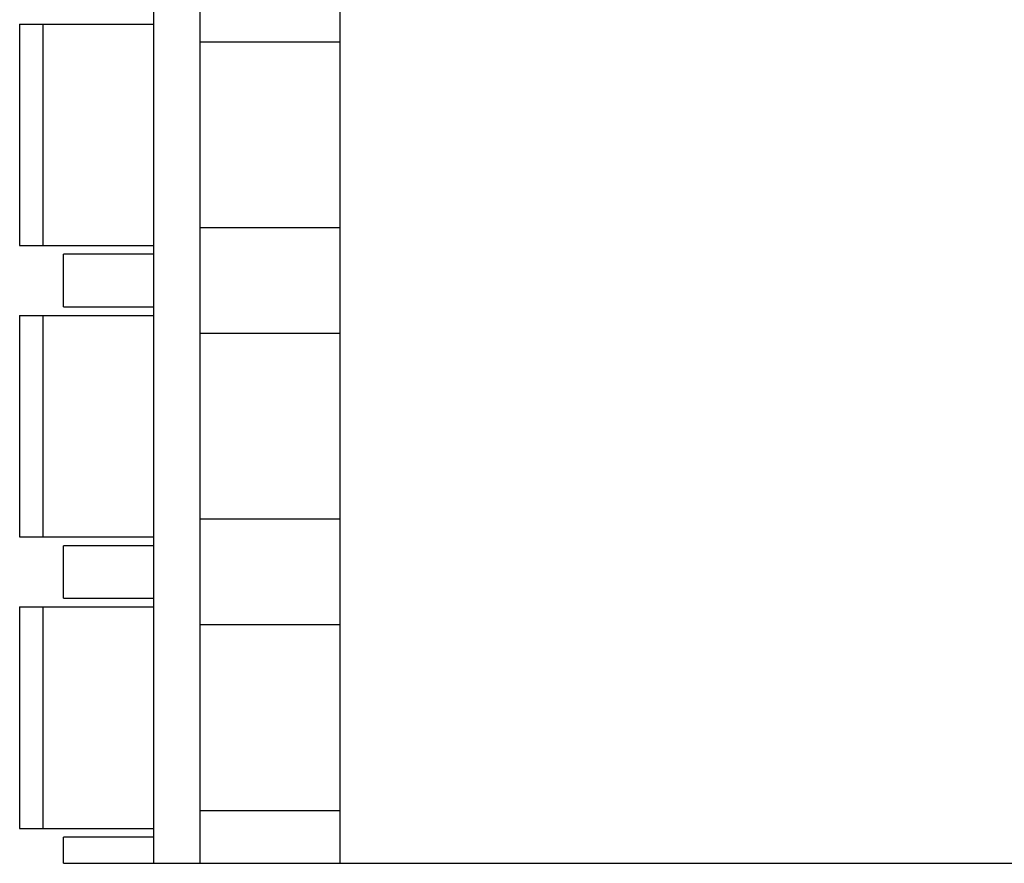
# Model space of a CAD drawing. Header units: millimetres. Extents: x 0 to 420, y 0 to 297.
# Tile 4 of 34: x 189 to 206, y 113 to 128. Entities that reach past the tile are written whole.
import ezdxf

# ---------------------------------------------------------------- set-up
doc = ezdxf.new("R2010")
doc.units = ezdxf.units.MM
doc.header["$LTSCALE"] = 23.1
doc.layers.get('0').update_dxf_attribs({"linetype": 'CONTINUOUS'})

msp = doc.modelspace()

# ---------------------------------------------------------------- linework, layer by layer
at = {"color": 7, "linetype": 'Continuous'}
for p, q in [((190.993, 113.291), (190.993, 153.291)), ((191.793, 113.291), (191.793, 153.291)), ((194.193, 113.291), (194.193, 153.291)), ((188.693, 127.691), (188.693, 123.891)), ((188.693, 127.691), (190.993, 127.691)), ((189.093, 127.691), (189.093, 123.891)), ((191.793, 127.388), (194.193, 127.388)), ((194.193, 124.194), (191.793, 124.194)), ((188.693, 123.891), (190.993, 123.891)), ((189.443, 122.841), (189.443, 123.741)), ((190.993, 123.741), (189.443, 123.741)), ((188.693, 122.691), (188.693, 118.891)), ((188.693, 122.691), (190.993, 122.691)), ((189.093, 122.691), (189.093, 118.891)), ((189.443, 122.841), (190.993, 122.841)), ((191.793, 122.388), (194.193, 122.388)), ((194.193, 119.194), (191.793, 119.194)), ((188.693, 118.891), (190.993, 118.891)), ((189.443, 117.841), (189.443, 118.741)), ((190.993, 118.741), (189.443, 118.741)), ((189.443, 117.841), (190.993, 117.841)), ((188.693, 117.691), (188.693, 113.891)), ((188.693, 117.691), (190.993, 117.691)), ((189.093, 117.691), (189.093, 113.891)), ((191.793, 117.388), (194.193, 117.388)), ((194.193, 114.194), (191.793, 114.194)), ((188.693, 113.891), (190.993, 113.891)), ((189.443, 113.291), (189.443, 113.741)), ((190.993, 113.741), (189.443, 113.741)), ((189.443, 113.291), (206.343, 113.291))]:
    msp.add_line(p, q, dxfattribs=at)

doc.saveas('drawing.dxf')
